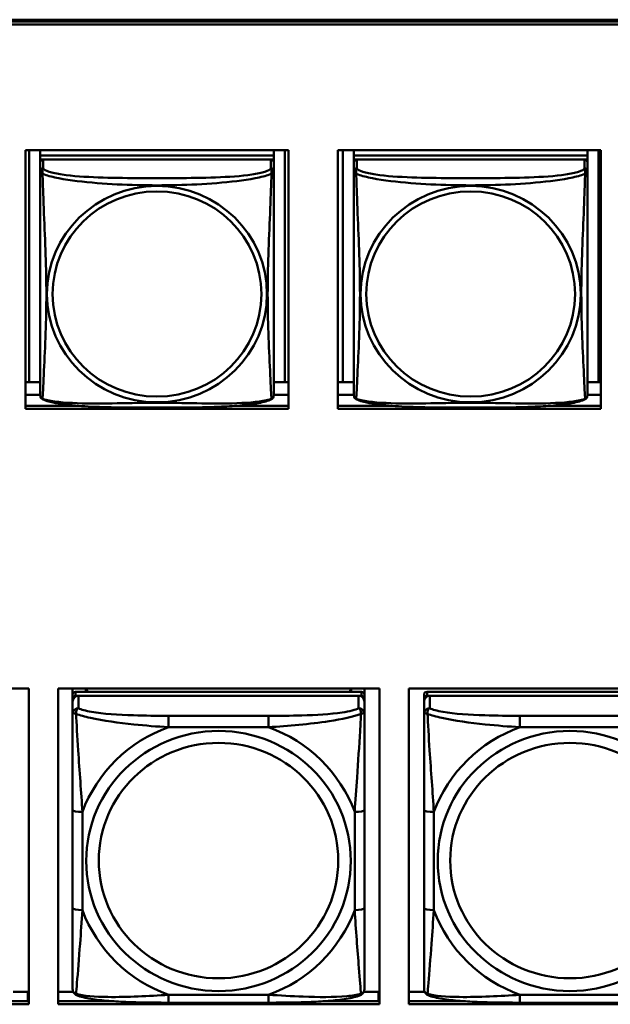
# Model space of a CAD drawing. Header units: inches. Extents: x 0.8 to 75.7, y -7.8 to 49.3.
# Tile 135 of 256: x 39.5 to 40.7, y 19.5 to 21.5. Entities that reach past the tile are written whole.
import ezdxf

# ---------------------------------------------------------------- set-up
doc = ezdxf.new("R2010")
doc.units = ezdxf.units.IN
doc.header["$MEASUREMENT"] = 0
doc.layers.add('Visible Edges(ROSSANSI)', color=7, linetype='Continuous', lineweight=50)
doc.layers.add('Visible Tangent Edges(ROSSANSI)', color=7, linetype='Continuous', lineweight=50)

msp = doc.modelspace()

# ---------------------------------------------------------------- linework, layer by layer
at = {"layer": 'Visible Edges(ROSSANSI)'}
for p, q in [((33.0242, 21.5222), (56.0803, 21.5222)), ((33.0242, 21.5184), (56.0803, 21.5184)), ((56.0803, 21.5184), (33.0242, 21.5184)), ((56.0803, 21.5123), (33.0242, 21.5123)), ((39.5455, 21.258), (40.078, 21.258)), ((39.5455, 20.7353), (39.5455, 21.258)), ((39.5529, 20.7889), (39.5529, 21.258)), ((39.5755, 21.258), (39.5755, 21.2476)), ((40.048, 21.2476), (39.5755, 21.2476)), ((39.5755, 21.2476), (39.5755, 21.2394)), ((39.5755, 21.2476), (40.048, 21.2476)), ((39.5755, 21.2476), (39.5755, 21.2476)), ((40.048, 21.258), (40.048, 21.2476)), ((40.048, 21.2476), (40.048, 21.2394)), ((40.048, 21.2476), (40.048, 21.2476)), ((40.0706, 21.258), (40.0706, 20.7889)), ((40.078, 21.258), (40.078, 20.7353)), ((40.1775, 21.258), (40.71, 21.258)), ((40.1775, 20.7353), (40.1775, 21.258)), ((40.178, 20.7893), (40.178, 21.258)), ((40.1878, 20.7889), (40.1878, 21.258)), ((40.2105, 21.258), (40.2105, 21.2476)), ((40.6829, 21.2476), (40.2105, 21.2476)), ((40.2105, 21.2476), (40.2105, 21.2394)), ((40.2105, 21.2476), (40.6829, 21.2476)), ((40.2105, 21.2476), (40.2105, 21.2476)), ((40.6829, 21.258), (40.6829, 21.2476)), ((40.6829, 21.2476), (40.6829, 21.2394)), ((40.6829, 21.2476), (40.6829, 21.2476)), ((40.7055, 21.258), (40.7055, 20.7889)), ((40.71, 21.258), (40.71, 20.7353)), ((39.5755, 21.2337), (39.5755, 21.2394)), ((39.5755, 21.2394), (39.5813, 21.2394)), ((39.5755, 21.2336), (39.5755, 21.2159)), ((40.0421, 21.2394), (39.5814, 21.2394)), ((40.0422, 21.2394), (40.048, 21.2394)), ((40.048, 21.2394), (40.048, 21.2336)), ((40.048, 21.2159), (40.048, 21.2336)), ((40.2105, 21.2337), (40.2105, 21.2394)), ((40.2105, 21.2394), (40.2163, 21.2394)), ((40.2105, 21.2336), (40.2105, 21.2159)), ((40.677, 21.2394), (40.2164, 21.2394)), ((40.6771, 21.2394), (40.6829, 21.2394)), ((40.6829, 21.2394), (40.6829, 21.2336)), ((40.6829, 21.2159), (40.6829, 21.2336)), ((39.5755, 21.216), (39.5755, 21.216)), ((39.5755, 21.2157), (39.5755, 21.2157)), ((40.2105, 21.216), (40.2105, 21.216)), ((40.2105, 21.2157), (40.2105, 21.2157)), ((39.5529, 20.7889), (39.5455, 20.7892)), ((39.5755, 20.7889), (39.5529, 20.7889)), ((40.0706, 20.7889), (40.048, 20.7889)), ((40.0706, 20.7889), (40.078, 20.7892)), ((40.1878, 20.7889), (40.178, 20.7893)), ((40.2105, 20.7889), (40.1878, 20.7889)), ((40.7055, 20.7889), (40.6829, 20.7889)), ((40.7055, 20.7889), (40.71, 20.789)), ((39.5755, 20.7632), (39.5455, 20.7632)), ((40.078, 20.7632), (40.048, 20.7632)), ((40.2105, 20.7632), (40.1775, 20.7632)), ((40.71, 20.7632), (40.6829, 20.7632)), ((39.5455, 20.7413), (39.6524, 20.7413)), ((40.078, 20.7353), (39.5455, 20.7353)), ((39.9711, 20.7413), (40.078, 20.7413)), ((40.1775, 20.7413), (40.2874, 20.7413)), ((40.71, 20.7353), (40.1775, 20.7353)), ((40.6061, 20.7413), (40.71, 20.7413)), ((38.9014, 20.1697), (39.552, 20.1697)), ((39.552, 20.1697), (39.552, 19.531)), ((39.6114, 19.531), (39.6114, 20.1697)), ((39.6114, 20.1697), (40.262, 20.1697)), ((39.641, 20.1572), (39.641, 20.1697)), ((39.641, 20.1572), (39.641, 20.149)), ((40.2257, 20.163), (39.6469, 20.163)), ((39.6469, 20.1548), (40.2257, 20.1548)), ((40.2198, 20.1548), (39.6528, 20.1548)), ((39.6676, 20.163), (39.6676, 20.1697)), ((39.6714, 20.163), (39.6681, 20.1697)), ((40.2046, 20.1697), (40.2012, 20.163)), ((40.205, 20.1697), (40.205, 20.163)), ((40.2316, 20.1697), (40.2316, 20.1572)), ((40.2316, 20.149), (40.2316, 20.1572)), ((40.262, 20.1697), (40.262, 19.531)), ((40.3214, 19.531), (40.3214, 20.1697)), ((40.3214, 20.1697), (40.972, 20.1697)), ((40.3524, 20.1572), (40.3524, 20.149)), ((40.937, 20.163), (40.3583, 20.163)), ((40.3583, 20.1548), (40.937, 20.1548)), ((40.9311, 20.1548), (40.3642, 20.1548)), ((39.641, 20.1432), (39.641, 20.149)), ((39.641, 20.1432), (39.641, 20.1183)), ((40.2316, 20.149), (40.2316, 20.1432)), ((40.2316, 20.1183), (40.2316, 20.1432)), ((40.3524, 20.1432), (40.3524, 20.149)), ((40.3524, 20.1432), (40.3524, 20.1183)), ((39.641, 19.9238), (39.641, 19.7252)), ((40.2316, 19.7252), (40.2316, 19.9238)), ((40.3524, 19.9238), (40.3524, 19.7252)), ((39.5207, 19.5559), (39.5501, 19.5559)), ((39.5501, 19.5559), (39.5501, 19.5371)), ((39.6114, 19.5559), (39.6423, 19.5559)), ((40.2303, 19.5559), (40.2601, 19.5559)), ((40.2601, 19.5559), (40.2601, 19.5371)), ((40.3214, 19.5559), (40.3537, 19.5559)), ((39.438, 19.5371), (39.552, 19.5371)), ((39.552, 19.548), (39.5501, 19.548)), ((39.6114, 19.5371), (39.725, 19.5371)), ((40.0375, 19.5343), (39.8352, 19.5343)), ((40.1477, 19.5371), (40.262, 19.5371)), ((40.262, 19.548), (40.2601, 19.548)), ((40.3214, 19.5371), (40.4363, 19.5371)), ((40.7488, 19.5343), (40.5465, 19.5343)), ((39.552, 19.531), (38.9014, 19.531)), ((40.262, 19.531), (39.6114, 19.531)), ((40.972, 19.531), (40.3214, 19.531))]:
    msp.add_line(p, q, dxfattribs=at)
for centre, major_axis, start_param, end_param in [((39.5814, 21.2336), (-0.00591, 0), 4.712389, 6.283185), ((40.0421, 21.2336), (0.00591, 0), 0, 1.570796), ((40.2164, 21.2336), (-0.00591, 0), 4.712389, 6.283185), ((40.677, 21.2336), (0.00591, 0), 0, 1.570796), ((39.6469, 20.1572), (-0.00591, 0), 4.712389, 6.283185), ((39.6528, 20.1432), (-0.0118, 0), 4.712389, 6.283185), ((39.6469, 20.149), (-0.00591, 0), 4.712389, 6.283185), ((40.2198, 20.1432), (0.0118, 0), 0, 1.570796), ((40.2257, 20.1572), (0.00591, 0), 0, 1.570796), ((40.2257, 20.149), (0.00591, 0), 0, 1.570796), ((40.3583, 20.1572), (-0.00591, 0), 4.712389, 6.283185), ((40.3642, 20.1432), (-0.0118, 0), 4.712389, 6.283185), ((40.3583, 20.149), (-0.00591, 0), 4.712389, 6.283185)]:
    msp.add_ellipse(centre, major_axis=major_axis, ratio=0.981793, start_param=start_param, end_param=end_param, dxfattribs=at)
for points, knots in [([(39.5755, 21.2159), (39.5755, 21.2127), (39.5755, 21.1995), (39.5755, 21.1727), (39.5755, 21.1553), (39.5755, 21.15)], [0.3257308, 0.3257308, 0.3257308, 0.3257308, 0.4265607, 0.5273906, 0.5696181, 0.5696181, 0.5696181, 0.5696181]), ([(40.048, 21.1224), (40.048, 21.1373), (40.048, 21.1646), (40.048, 21.1994), (40.048, 21.2127), (40.048, 21.2159)], [1.4210797, 1.4210797, 1.4210797, 1.4210797, 1.5356898, 1.6365197, 1.7373496, 1.7373496, 1.7373496, 1.7373496]), ([(40.2105, 21.2159), (40.2105, 21.2127), (40.2105, 21.1995), (40.2105, 21.1727), (40.2105, 21.1553), (40.2105, 21.15)], [0.3257308, 0.3257308, 0.3257308, 0.3257308, 0.4265607, 0.5273906, 0.5696181, 0.5696181, 0.5696181, 0.5696181]), ([(40.6829, 21.1224), (40.6829, 21.1373), (40.6829, 21.1646), (40.6829, 21.1994), (40.6829, 21.2127), (40.6829, 21.2159)], [1.4210797, 1.4210797, 1.4210797, 1.4210797, 1.5356898, 1.6365197, 1.7373496, 1.7373496, 1.7373496, 1.7373496]), ([(39.5755, 20.8009), (39.5755, 20.8123), (39.5755, 20.8254), (39.5755, 20.8557), (39.5755, 20.8733), (39.5755, 20.9233), (39.5755, 20.9562), (39.5755, 21.0151), (39.5755, 21.0413), (39.5755, 21.0953), (39.5755, 21.124), (39.5755, 21.15)], [0, 0, 0, 0, 0.1149805, 0.1149805, 0.2563588, 0.2563588, 0.510689, 0.510689, 0.7126146, 0.7126146, 0.9227352, 0.9227352, 0.9227352, 0.9227352]), ([(40.2105, 20.8009), (40.2105, 20.8123), (40.2105, 20.8254), (40.2105, 20.8557), (40.2105, 20.8733), (40.2105, 20.9233), (40.2105, 20.9562), (40.2105, 21.0151), (40.2105, 21.0413), (40.2105, 21.0953), (40.2105, 21.124), (40.2105, 21.15)], [0, 0, 0, 0, 0.1149805, 0.1149805, 0.2563588, 0.2563588, 0.510689, 0.510689, 0.7126146, 0.7126146, 0.9227352, 0.9227352, 0.9227352, 0.9227352]), ([(40.048, 21.1224), (40.048, 21.1026), (40.048, 21.0824), (40.048, 21.0351), (40.048, 21.0079), (40.048, 20.9519), (40.048, 20.9229), (40.048, 20.8653), (40.048, 20.8359), (40.048, 20.8113)], [0, 0, 0, 0, 0.1521476, 0.1521476, 0.3615771, 0.3615771, 0.5863616, 0.5863616, 0.8171616, 0.8171616, 0.8171616, 0.8171616]), ([(40.6829, 21.1224), (40.6829, 21.1026), (40.6829, 21.0824), (40.6829, 21.0351), (40.6829, 21.0079), (40.6829, 20.9519), (40.6829, 20.9229), (40.6829, 20.8653), (40.6829, 20.8359), (40.6829, 20.8113)], [0, 0, 0, 0, 0.1521476, 0.1521476, 0.3615771, 0.3615771, 0.5863616, 0.5863616, 0.8171616, 0.8171616, 0.8171616, 0.8171616]), ([(40.048, 20.763), (40.048, 20.7646), (40.048, 20.7671), (40.048, 20.7854), (40.048, 20.8031), (40.048, 20.8113)], [0.3525676, 0.3525676, 0.3525676, 0.3525676, 0.4265607, 0.5273906, 0.6043474, 0.6043474, 0.6043474, 0.6043474]), ([(40.6829, 20.763), (40.6829, 20.7646), (40.6829, 20.7671), (40.6829, 20.7854), (40.6829, 20.8031), (40.6829, 20.8113)], [0.3525676, 0.3525676, 0.3525676, 0.3525676, 0.4265607, 0.5273906, 0.6043474, 0.6043474, 0.6043474, 0.6043474]), ([(39.5755, 20.8009), (39.5755, 20.7966), (39.5755, 20.783), (39.5755, 20.7671), (39.5755, 20.7646), (39.5755, 20.763)], [1.4921516, 1.4921516, 1.4921516, 1.4921516, 1.5356898, 1.6365197, 1.7105064, 1.7105064, 1.7105064, 1.7105064]), ([(40.2105, 20.8009), (40.2105, 20.7966), (40.2105, 20.783), (40.2105, 20.7671), (40.2105, 20.7646), (40.2105, 20.763)], [1.4921516, 1.4921516, 1.4921516, 1.4921516, 1.5356898, 1.6365197, 1.7105064, 1.7105064, 1.7105064, 1.7105064]), ([(39.5757, 20.7609), (39.5756, 20.7613), (39.5756, 20.7616), (39.5755, 20.7623), (39.5755, 20.7626), (39.5755, 20.7629), (39.5755, 20.7629), (39.5755, 20.7629), (39.5755, 20.7629), (39.5755, 20.7629), (39.5755, 20.763), (39.5755, 20.763), (39.5755, 20.763), (39.5755, 20.763), (39.5755, 20.763), (39.5755, 20.763)], [0, 0, 0, 0, 0.002814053, 0.002814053, 0.004923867, 0.004923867, 0.005121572, 0.005121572, 0.005195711, 0.005195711, 0.00523086, 0.00523086, 0.005248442, 0.005248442, 0.00525914, 0.00525914, 0.00525914, 0.00525914]), ([(39.5797, 20.7549), (39.5788, 20.7554), (39.5779, 20.7561), (39.5767, 20.7577), (39.5763, 20.7586), (39.576, 20.7594), (39.576, 20.7595), (39.576, 20.7596)], [0, 0, 0, 0, 0.01399503, 0.01399503, 0.02853092, 0.02853092, 0.03046536, 0.03046536, 0.03046536, 0.03046536]), ([(40.0437, 20.7548), (40.0367, 20.7512), (40.0278, 20.7489), (40.0073, 20.7451), (39.996, 20.7436), (39.9709, 20.7412), (39.9567, 20.7403), (39.9222, 20.7387), (39.9014, 20.7382), (39.8427, 20.7376), (39.8045, 20.7376), (39.7348, 20.738), (39.7027, 20.7384), (39.6548, 20.741), (39.6375, 20.7424), (39.615, 20.7454), (39.6079, 20.7465), (39.5929, 20.7497), (39.5857, 20.7517), (39.5798, 20.7548)], [0, 0, 0, 0, 0.111794, 0.111794, 0.213129, 0.213129, 0.32561, 0.32561, 0.483625, 0.483625, 0.773884, 0.773884, 1.015019, 1.015019, 1.153524, 1.153524, 1.222431, 1.222431, 1.317384, 1.317384, 1.317384, 1.317384]), ([(40.0476, 20.7598), (40.0475, 20.7593), (40.0473, 20.7588), (40.0467, 20.7576), (40.0463, 20.757), (40.0452, 20.7558), (40.0445, 20.7553), (40.0438, 20.7549)], [0.00960018, 0.00960018, 0.00960018, 0.00960018, 0.02025308, 0.02025308, 0.03091864, 0.03091864, 0.04195142, 0.04195142, 0.04195142, 0.04195142]), ([(40.048, 20.7637), (40.048, 20.7634), (40.048, 20.7633), (40.048, 20.7631), (40.048, 20.763), (40.048, 20.763), (40.048, 20.763), (40.048, 20.763), (40.048, 20.763), (40.048, 20.763), (40.048, 20.763), (40.048, 20.763), (40.048, 20.763), (40.048, 20.763), (40.0479, 20.7616), (40.0478, 20.7609)], [0, 0, 0, 0, 0.01376947, 0.01376947, 0.02049948, 0.02049948, 0.02378019, 0.02378019, 0.0253787, 0.0253787, 0.02597814, 0.02597814, 0.02600242, 0.02600242, 0.03134028, 0.03134028, 0.03134028, 0.03134028]), ([(40.048, 20.763), (40.048, 20.763), (40.048, 20.763), (40.048, 20.763), (40.048, 20.763), (40.048, 20.763), (40.048, 20.763), (40.048, 20.763), (40.048, 20.763), (40.048, 20.763), (40.048, 20.763), (40.048, 20.763), (40.048, 20.763), (40.048, 20.763), (40.048, 20.7629), (40.048, 20.7629), (40.048, 20.7629), (40.048, 20.7627), (40.048, 20.7625), (40.0479, 20.7619), (40.0479, 20.7614), (40.0478, 20.7609)], [0, 0, 0, 0, 0.000069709, 0.000069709, 0.000139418, 0.000139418, 0.000278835, 0.000278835, 0.000348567, 0.000348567, 0.000384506, 0.000384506, 0.000401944, 0.000401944, 0.000436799, 0.000436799, 0.000566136, 0.000566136, 0.001945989, 0.001945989, 0.005629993, 0.005629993, 0.005629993, 0.005629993]), ([(40.2106, 20.7609), (40.2106, 20.7613), (40.2105, 20.7616), (40.2105, 20.7623), (40.2105, 20.7626), (40.2105, 20.7629), (40.2105, 20.7629), (40.2105, 20.7629), (40.2105, 20.7629), (40.2105, 20.7629), (40.2105, 20.763), (40.2105, 20.763), (40.2105, 20.763), (40.2105, 20.763), (40.2105, 20.763), (40.2105, 20.763)], [0, 0, 0, 0, 0.002814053, 0.002814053, 0.004923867, 0.004923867, 0.005121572, 0.005121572, 0.005195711, 0.005195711, 0.00523086, 0.00523086, 0.005248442, 0.005248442, 0.00525914, 0.00525914, 0.00525914, 0.00525914]), ([(40.2147, 20.7549), (40.2137, 20.7554), (40.2129, 20.7561), (40.2116, 20.7577), (40.2113, 20.7586), (40.211, 20.7594), (40.211, 20.7595), (40.2109, 20.7596)], [0, 0, 0, 0, 0.01399503, 0.01399503, 0.02853092, 0.02853092, 0.03046536, 0.03046536, 0.03046536, 0.03046536]), ([(40.6786, 20.7548), (40.6716, 20.7512), (40.6628, 20.7489), (40.6423, 20.7451), (40.631, 20.7436), (40.6059, 20.7412), (40.5917, 20.7403), (40.5571, 20.7387), (40.5364, 20.7382), (40.4776, 20.7376), (40.4395, 20.7376), (40.3698, 20.738), (40.3377, 20.7384), (40.2897, 20.741), (40.2725, 20.7424), (40.2499, 20.7454), (40.2429, 20.7465), (40.2279, 20.7497), (40.2207, 20.7517), (40.2147, 20.7548)], [0, 0, 0, 0, 0.111794, 0.111794, 0.213129, 0.213129, 0.32561, 0.32561, 0.483625, 0.483625, 0.773884, 0.773884, 1.015019, 1.015019, 1.153524, 1.153524, 1.222431, 1.222431, 1.317384, 1.317384, 1.317384, 1.317384]), ([(40.6825, 20.7598), (40.6824, 20.7593), (40.6822, 20.7588), (40.6816, 20.7576), (40.6812, 20.757), (40.6802, 20.7558), (40.6794, 20.7553), (40.6787, 20.7549)], [0.00960018, 0.00960018, 0.00960018, 0.00960018, 0.02025308, 0.02025308, 0.03091864, 0.03091864, 0.04195142, 0.04195142, 0.04195142, 0.04195142]), ([(40.6829, 20.7637), (40.6829, 20.7634), (40.6829, 20.7633), (40.6829, 20.7631), (40.6829, 20.763), (40.6829, 20.763), (40.6829, 20.763), (40.6829, 20.763), (40.6829, 20.763), (40.6829, 20.763), (40.6829, 20.763), (40.6829, 20.763), (40.6829, 20.763), (40.6829, 20.763), (40.6829, 20.7616), (40.6828, 20.7609)], [0, 0, 0, 0, 0.01376947, 0.01376947, 0.02049948, 0.02049948, 0.02378019, 0.02378019, 0.0253787, 0.0253787, 0.02597814, 0.02597814, 0.02600242, 0.02600242, 0.03134028, 0.03134028, 0.03134028, 0.03134028]), ([(40.6829, 20.763), (40.6829, 20.763), (40.6829, 20.763), (40.6829, 20.763), (40.6829, 20.763), (40.6829, 20.763), (40.6829, 20.763), (40.6829, 20.763), (40.6829, 20.763), (40.6829, 20.763), (40.6829, 20.763), (40.6829, 20.763), (40.6829, 20.763), (40.6829, 20.763), (40.6829, 20.7629), (40.6829, 20.7629), (40.6829, 20.7629), (40.6829, 20.7627), (40.6829, 20.7625), (40.6829, 20.7619), (40.6828, 20.7614), (40.6828, 20.7609)], [0, 0, 0, 0, 0.000069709, 0.000069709, 0.000139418, 0.000139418, 0.000278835, 0.000278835, 0.000348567, 0.000348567, 0.000384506, 0.000384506, 0.000401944, 0.000401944, 0.000436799, 0.000436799, 0.000566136, 0.000566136, 0.001945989, 0.001945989, 0.005629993, 0.005629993, 0.005629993, 0.005629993]), ([(39.641, 20.1183), (39.641, 20.1092), (39.641, 20.0939), (39.641, 20.0768), (39.641, 20.0504), (39.641, 20.0201), (39.641, 19.9907), (39.641, 19.9682), (39.641, 19.9458), (39.641, 19.9238)], [-0.7968224, -0.7968224, -0.7968224, -0.7968224, -0.6514613, -0.6514613, -0.6514613, -0.427691, -0.427691, -0.427691, -0.2569517, -0.2569517, -0.2569517, -0.2569517]), ([(40.2316, 19.9238), (40.2316, 19.9471), (40.2316, 19.9708), (40.2316, 19.9945), (40.2316, 20.0256), (40.2316, 20.0579), (40.2316, 20.0847), (40.2316, 20.0986), (40.2316, 20.1106), (40.2316, 20.1183)], [0.2569537, 0.2569537, 0.2569537, 0.2569537, 0.4371919, 0.4371919, 0.4371919, 0.6739428, 0.6739428, 0.6739428, 0.7963818, 0.7963818, 0.7963818, 0.7963818]), ([(40.3524, 20.1183), (40.3524, 20.1092), (40.3524, 20.0939), (40.3524, 20.0768), (40.3524, 20.0504), (40.3524, 20.0201), (40.3524, 19.9907), (40.3524, 19.9682), (40.3524, 19.9458), (40.3524, 19.9238)], [-0.7968224, -0.7968224, -0.7968224, -0.7968224, -0.6514613, -0.6514613, -0.6514613, -0.427691, -0.427691, -0.427691, -0.2569517, -0.2569517, -0.2569517, -0.2569517]), ([(39.641, 19.7252), (39.641, 19.702), (39.641, 19.6786), (39.641, 19.6564), (39.641, 19.6273), (39.641, 19.599), (39.641, 19.5801), (39.641, 19.5704), (39.641, 19.5635), (39.641, 19.5617)], [0.2569537, 0.2569537, 0.2569537, 0.2569537, 0.4371919, 0.4371919, 0.4371919, 0.6739428, 0.6739428, 0.6739428, 0.7963818, 0.7963818, 0.7963818, 0.7963818]), ([(40.2316, 19.5617), (40.2316, 19.5639), (40.2316, 19.5731), (40.2316, 19.5858), (40.2316, 19.6054), (40.2316, 19.6323), (40.2316, 19.66), (40.2316, 19.6811), (40.2316, 19.7032), (40.2316, 19.7252)], [-0.7968224, -0.7968224, -0.7968224, -0.7968224, -0.6514613, -0.6514613, -0.6514613, -0.427691, -0.427691, -0.427691, -0.2569517, -0.2569517, -0.2569517, -0.2569517]), ([(40.3524, 19.7252), (40.3524, 19.702), (40.3524, 19.6786), (40.3524, 19.6564), (40.3524, 19.6273), (40.3524, 19.599), (40.3524, 19.5801), (40.3524, 19.5704), (40.3524, 19.5635), (40.3524, 19.5617)], [0.2569537, 0.2569537, 0.2569537, 0.2569537, 0.4371919, 0.4371919, 0.4371919, 0.6739428, 0.6739428, 0.6739428, 0.7963818, 0.7963818, 0.7963818, 0.7963818]), ([(39.6491, 19.5494), (39.648, 19.5498), (39.6469, 19.5505), (39.645, 19.552), (39.6441, 19.553), (39.6427, 19.5549), (39.6422, 19.5559), (39.6415, 19.5578), (39.6413, 19.5587), (39.6411, 19.5603), (39.641, 19.561), (39.641, 19.5617)], [0.02510739, 0.02510739, 0.02510739, 0.02510739, 0.03073999, 0.03073999, 0.03637259, 0.03637259, 0.0420052, 0.0420052, 0.0476378, 0.0476378, 0.0532704, 0.0532704, 0.0532704, 0.0532704]), ([(40.2235, 19.5494), (40.2246, 19.5498), (40.2257, 19.5505), (40.2277, 19.552), (40.2285, 19.553), (40.2299, 19.5549), (40.2304, 19.5559), (40.2311, 19.5578), (40.2313, 19.5587), (40.2315, 19.5603), (40.2316, 19.561), (40.2316, 19.5617)], [0.02510739, 0.02510739, 0.02510739, 0.02510739, 0.03073999, 0.03073999, 0.03637259, 0.03637259, 0.0420052, 0.0420052, 0.0476378, 0.0476378, 0.0532704, 0.0532704, 0.0532704, 0.0532704]), ([(40.3604, 19.5494), (40.3594, 19.5498), (40.3583, 19.5505), (40.3563, 19.552), (40.3555, 19.553), (40.3541, 19.5549), (40.3536, 19.5559), (40.3529, 19.5578), (40.3527, 19.5587), (40.3524, 19.5603), (40.3524, 19.561), (40.3524, 19.5617)], [0.02510739, 0.02510739, 0.02510739, 0.02510739, 0.03073999, 0.03073999, 0.03637259, 0.03637259, 0.0420052, 0.0420052, 0.0476378, 0.0476378, 0.0532704, 0.0532704, 0.0532704, 0.0532704]), ([(39.8352, 19.5343), (39.8216, 19.5343), (39.808, 19.5343), (39.7807, 19.5347), (39.7671, 19.535), (39.7402, 19.5361), (39.7269, 19.5368), (39.7012, 19.5389), (39.6891, 19.5403), (39.667, 19.5439), (39.6575, 19.5459), (39.6491, 19.5494)], [0.2569517, 0.2569517, 0.2569517, 0.2569517, 0.3597049, 0.3597049, 0.4624581, 0.4624581, 0.5652112, 0.5652112, 0.6679644, 0.6679644, 0.7707176, 0.7707176, 0.7707176, 0.7707176]), ([(40.2235, 19.5494), (40.2151, 19.5459), (40.2056, 19.5439), (40.1836, 19.5403), (40.1714, 19.5389), (40.1457, 19.5368), (40.1324, 19.5361), (40.1056, 19.535), (40.0919, 19.5347), (40.0647, 19.5343), (40.051, 19.5343), (40.0375, 19.5343)], [-0.7703505, -0.7703505, -0.7703505, -0.7703505, -0.6676711, -0.6676711, -0.5649918, -0.5649918, -0.4623124, -0.4623124, -0.3596331, -0.3596331, -0.2569537, -0.2569537, -0.2569537, -0.2569537]), ([(40.5465, 19.5343), (40.533, 19.5343), (40.5193, 19.5343), (40.4921, 19.5347), (40.4784, 19.535), (40.4516, 19.5361), (40.4383, 19.5368), (40.4126, 19.5389), (40.4004, 19.5403), (40.3783, 19.5439), (40.3689, 19.5459), (40.3604, 19.5494)], [0.2569517, 0.2569517, 0.2569517, 0.2569517, 0.3597049, 0.3597049, 0.4624581, 0.4624581, 0.5652112, 0.5652112, 0.6679644, 0.6679644, 0.7707176, 0.7707176, 0.7707176, 0.7707176])]:
    msp.add_open_spline(points, degree=3, knots=knots, dxfattribs=at)
for points in [[(39.5755, 20.763), (39.5755, 20.7632), (39.5755, 20.7632), (39.5755, 20.7637)], [(39.5797, 20.7549), (39.5797, 20.7549), (39.5797, 20.7549), (39.5797, 20.7549)], [(40.0438, 20.7549), (40.0438, 20.7549), (40.0438, 20.7549), (40.0438, 20.7549)], [(40.0478, 20.7611), (40.0478, 20.761), (40.0478, 20.7609), (40.0478, 20.7608)], [(40.2105, 20.763), (40.2105, 20.7632), (40.2105, 20.7632), (40.2105, 20.7637)], [(40.2147, 20.7549), (40.2147, 20.7549), (40.2147, 20.7549), (40.2147, 20.7549)], [(40.6787, 20.7549), (40.6787, 20.7549), (40.6787, 20.7549), (40.6787, 20.7549)], [(40.6828, 20.7611), (40.6828, 20.761), (40.6827, 20.7609), (40.6827, 20.7608)]]:
    msp.add_open_spline(points, degree=3, dxfattribs=at)
at = {"layer": 'Visible Tangent Edges(ROSSANSI)'}
for p, q in [((39.5814, 21.2217), (39.5814, 21.2394)), ((40.0421, 21.2394), (40.0421, 21.2217)), ((40.2164, 21.2217), (40.2164, 21.2394)), ((40.677, 21.2394), (40.677, 21.2217)), ((39.6469, 20.1548), (39.6469, 20.163)), ((39.6528, 20.1299), (39.6528, 20.1548)), ((40.2198, 20.1548), (40.2198, 20.1299)), ((40.2257, 20.163), (40.2257, 20.1548)), ((40.3583, 20.1548), (40.3583, 20.163)), ((40.3642, 20.1299), (40.3642, 20.1548)), ((39.8352, 20.1144), (39.8352, 20.0914)), ((40.0375, 20.1144), (39.8352, 20.1144)), ((40.0375, 20.1144), (40.0375, 20.0914)), ((40.5465, 20.1144), (40.5465, 20.0914)), ((40.7488, 20.1144), (40.5465, 20.1144)), ((39.8352, 20.0914), (40.0375, 20.0914)), ((40.5465, 20.0914), (40.7488, 20.0914)), ((39.6607, 19.7215), (39.6607, 19.9201)), ((40.2119, 19.9201), (40.2119, 19.7215)), ((40.3721, 19.7215), (40.3721, 19.9201)), ((40.0375, 19.5502), (39.8352, 19.5502)), ((39.8352, 19.5343), (39.8352, 19.5502)), ((40.0375, 19.5343), (40.0375, 19.5502)), ((40.7488, 19.5502), (40.5465, 19.5502)), ((40.5465, 19.5343), (40.5465, 19.5502))]:
    msp.add_line(p, q, dxfattribs=at)
for centre, major_axis, ratio, start_param, end_param in [((39.5814, 21.2159), (-0.00591, 0), 0.981793, 4.712389, 6.283185), ((40.0421, 21.2159), (0.00591, 0), 0.981793, 0, 1.570796), ((40.2164, 21.2159), (-0.00591, 0), 0.981793, 4.712389, 6.283185), ((40.677, 21.2159), (0.00591, 0), 0.981793, 0, 1.570796), ((39.6528, 20.1183), (-0.0118, 0), 0.981793, 4.712389, 6.283185), ((40.2198, 20.1183), (0.0118, 0), 0.981793, 0, 1.570796), ((40.3642, 20.1183), (-0.0118, 0), 0.981793, 4.712389, 6.283185), ((39.9363, 19.8208), (-0.2936, 0), 0.981793, 5.064156, 5.931419), ((39.9363, 19.8208), (0.2936, 0), 0.981793, 0.351767, 1.21903), ((40.6477, 19.8208), (-0.2936, 0), 0.981793, 5.064156, 5.931419), ((39.6607, 19.9238), (-0.0197, 0), 0.189952, 0, 1.570796), ((40.2119, 19.9238), (0.0197, 0), 0.189952, 4.712389, 6.283185), ((40.3721, 19.9238), (-0.0197, 0), 0.189952, 0, 1.570796), ((39.6607, 19.7252), (-0.0197, 0), 0.189952, 0, 1.570796), ((39.9363, 19.8208), (-0.2936, 0), 0.981793, 0.351767, 1.21903), ((39.9363, 19.8208), (0.2936, 0), 0.981793, 5.064156, 5.931419), ((40.2119, 19.7252), (0.0197, 0), 0.189952, 4.712389, 6.283185), ((40.3721, 19.7252), (-0.0197, 0), 0.189952, 0, 1.570796), ((40.6477, 19.8208), (-0.2936, 0), 0.981793, 0.351767, 1.21903)]:
    msp.add_ellipse(centre, major_axis=major_axis, ratio=ratio, start_param=start_param, end_param=end_param, dxfattribs=at)
for centre, major_axis in [((39.8117, 20.9672), (-0.2227, 0)), ((39.8117, 20.9674), (-0.2113, 0)), ((40.4467, 20.9672), (-0.2227, 0)), ((40.4467, 20.9674), (-0.2113, 0)), ((39.9363, 19.8208), (-0.2678, 0)), ((40.6477, 19.8208), (-0.2678, 0)), ((39.9363, 19.8216), (-0.2424, 0)), ((40.6477, 19.8216), (-0.2424, 0))]:
    msp.add_ellipse(centre, major_axis=major_axis, ratio=0.981793, dxfattribs=at)
for points, knots in [([(39.5755, 21.2159), (39.5755, 21.2143), (39.5757, 21.214), (39.58, 21.2107), (39.5801, 21.2106), (39.5801, 21.2106)], [-0.0844808, -0.0844808, -0.0844808, -0.0844808, 0, 0, 0.00025915, 0.00025915, 0.00025915, 0.00025915]), ([(39.5801, 21.2106), (39.5801, 21.2107), (39.5801, 21.2107), (39.5789, 21.2172), (39.581, 21.2196), (39.5814, 21.2217)], [-0.00025532, -0.00025532, -0.00025532, -0.00025532, 0, 0, 0.0844808, 0.0844808, 0.0844808, 0.0844808]), ([(39.5801, 20.7557), (39.5801, 20.7564), (39.5802, 20.7573), (39.5802, 20.7583), (39.5805, 20.763), (39.5809, 20.7708), (39.5814, 20.7803), (39.5823, 20.7991), (39.5835, 20.8242), (39.5847, 20.8499), (39.5858, 20.8756), (39.5868, 20.9019), (39.5874, 20.928), (39.5879, 20.9541), (39.5879, 20.9802), (39.5874, 21.0066), (39.5868, 21.0331), (39.5858, 21.0599), (39.5847, 21.0878), (39.5835, 21.1157), (39.5823, 21.1447), (39.5814, 21.1704), (39.5809, 21.1833), (39.5805, 21.1953), (39.5802, 21.205), (39.5802, 21.207), (39.5801, 21.2089), (39.5801, 21.2106)], [-1.657268, -1.657268, -1.657268, -1.657268, -1.63652, -1.63652, -1.63652, -1.53569, -1.53569, -1.53569, -1.33403, -1.33403, -1.33403, -1.13237, -1.13237, -1.13237, -0.93071, -0.93071, -0.93071, -0.72905, -0.72905, -0.72905, -0.527391, -0.527391, -0.527391, -0.426561, -0.426561, -0.426561, -0.405807, -0.405807, -0.405807, -0.405807]), ([(39.5801, 21.2106), (39.5814, 21.2101), (39.5896, 21.2067), (39.6221, 21.1987), (39.6905, 21.191), (39.772, 21.187), (39.8515, 21.187), (39.9326, 21.1909), (40.0015, 21.1987), (40.034, 21.2067), (40.0421, 21.2101), (40.0434, 21.2106)], [-1.657326, -1.657326, -1.657326, -1.657326, -1.63652, -1.53569, -1.33403, -1.13237, -0.93071, -0.72905, -0.527391, -0.426561, -0.405812, -0.405812, -0.405812, -0.405812]), ([(40.0421, 21.2217), (40.0413, 21.2192), (40.0329, 21.2142), (39.9954, 21.2067), (39.9307, 21.2025), (39.8514, 21.2017), (39.772, 21.2017), (39.6925, 21.2025), (39.6282, 21.2067), (39.5906, 21.2142), (39.5822, 21.2192), (39.5814, 21.2217)], [0.325731, 0.325731, 0.325731, 0.325731, 0.426561, 0.527391, 0.72905, 0.93071, 1.13237, 1.33403, 1.53569, 1.63652, 1.73735, 1.73735, 1.73735, 1.73735]), ([(40.0434, 21.2106), (40.0434, 21.2088), (40.0431, 21.1977), (40.0418, 21.159), (40.0388, 21.0872), (40.0356, 21.0062), (40.0356, 20.9282), (40.0388, 20.8494), (40.0418, 20.7865), (40.0431, 20.7614), (40.0434, 20.7564), (40.0434, 20.7557)], [-1.657326, -1.657326, -1.657326, -1.657326, -1.63652, -1.53569, -1.33403, -1.13237, -0.93071, -0.72905, -0.527391, -0.426561, -0.405812, -0.405812, -0.405812, -0.405812]), ([(40.0421, 21.2217), (40.0425, 21.2196), (40.0446, 21.2172), (40.0434, 21.2107), (40.0434, 21.2107), (40.0434, 21.2106)], [-0.0844808, -0.0844808, -0.0844808, -0.0844808, 0, 0, 0.00025611, 0.00025611, 0.00025611, 0.00025611]), ([(40.0434, 21.2106), (40.0434, 21.2106), (40.0435, 21.2107), (40.0478, 21.214), (40.048, 21.2143), (40.048, 21.2159)], [-0.00025352, -0.00025352, -0.00025352, -0.00025352, 0, 0, 0.0844808, 0.0844808, 0.0844808, 0.0844808]), ([(40.2105, 21.2159), (40.2105, 21.2143), (40.2106, 21.214), (40.215, 21.2107), (40.215, 21.2106), (40.215, 21.2106)], [-0.0844808, -0.0844808, -0.0844808, -0.0844808, 0, 0, 0.00025915, 0.00025915, 0.00025915, 0.00025915]), ([(40.215, 21.2106), (40.215, 21.2107), (40.215, 21.2107), (40.2138, 21.2172), (40.2159, 21.2196), (40.2164, 21.2217)], [-0.00025532, -0.00025532, -0.00025532, -0.00025532, 0, 0, 0.0844808, 0.0844808, 0.0844808, 0.0844808]), ([(40.215, 20.7557), (40.2151, 20.7564), (40.2151, 20.7573), (40.2152, 20.7583), (40.2155, 20.763), (40.2158, 20.7708), (40.2163, 20.7803), (40.2173, 20.7991), (40.2184, 20.8242), (40.2196, 20.8499), (40.2207, 20.8756), (40.2218, 20.9019), (40.2223, 20.928), (40.2228, 20.9541), (40.2228, 20.9802), (40.2223, 21.0066), (40.2218, 21.0331), (40.2207, 21.0599), (40.2196, 21.0878), (40.2185, 21.1157), (40.2173, 21.1447), (40.2163, 21.1704), (40.2158, 21.1833), (40.2155, 21.1953), (40.2152, 21.205), (40.2151, 21.207), (40.2151, 21.2089), (40.215, 21.2106)], [-1.657268, -1.657268, -1.657268, -1.657268, -1.63652, -1.63652, -1.63652, -1.53569, -1.53569, -1.53569, -1.33403, -1.33403, -1.33403, -1.13237, -1.13237, -1.13237, -0.93071, -0.93071, -0.93071, -0.72905, -0.72905, -0.72905, -0.527391, -0.527391, -0.527391, -0.426561, -0.426561, -0.426561, -0.405807, -0.405807, -0.405807, -0.405807]), ([(40.215, 21.2106), (40.2163, 21.2101), (40.2245, 21.2067), (40.257, 21.1987), (40.3254, 21.191), (40.4069, 21.187), (40.4864, 21.187), (40.5676, 21.1909), (40.6364, 21.1987), (40.6689, 21.2067), (40.6771, 21.2101), (40.6784, 21.2106)], [-1.657326, -1.657326, -1.657326, -1.657326, -1.63652, -1.53569, -1.33403, -1.13237, -0.93071, -0.72905, -0.527391, -0.426561, -0.405812, -0.405812, -0.405812, -0.405812]), ([(40.677, 21.2217), (40.6763, 21.2192), (40.6679, 21.2142), (40.6303, 21.2067), (40.5656, 21.2025), (40.4864, 21.2017), (40.407, 21.2017), (40.3274, 21.2025), (40.2631, 21.2067), (40.2256, 21.2142), (40.2171, 21.2192), (40.2164, 21.2217)], [0.325731, 0.325731, 0.325731, 0.325731, 0.426561, 0.527391, 0.72905, 0.93071, 1.13237, 1.33403, 1.53569, 1.63652, 1.73735, 1.73735, 1.73735, 1.73735]), ([(40.6784, 21.2106), (40.6783, 21.2088), (40.678, 21.1977), (40.6767, 21.159), (40.6737, 21.0872), (40.6705, 21.0062), (40.6706, 20.9282), (40.6737, 20.8494), (40.6767, 20.7865), (40.678, 20.7614), (40.6783, 20.7564), (40.6784, 20.7557)], [-1.657326, -1.657326, -1.657326, -1.657326, -1.63652, -1.53569, -1.33403, -1.13237, -0.93071, -0.72905, -0.527391, -0.426561, -0.405812, -0.405812, -0.405812, -0.405812]), ([(40.677, 21.2217), (40.6775, 21.2196), (40.6795, 21.2172), (40.6784, 21.2107), (40.6784, 21.2107), (40.6784, 21.2106)], [-0.0844808, -0.0844808, -0.0844808, -0.0844808, 0, 0, 0.00025611, 0.00025611, 0.00025611, 0.00025611]), ([(40.6784, 21.2106), (40.6784, 21.2106), (40.6784, 21.2107), (40.6828, 21.214), (40.6829, 21.2143), (40.6829, 21.2159)], [-0.00025352, -0.00025352, -0.00025352, -0.00025352, 0, 0, 0.0844808, 0.0844808, 0.0844808, 0.0844808]), ([(39.5801, 20.7557), (39.5801, 20.7557), (39.58, 20.7557), (39.5771, 20.7565), (39.5761, 20.7587), (39.5757, 20.7608)], [-0.00026023, -0.00026023, -0.00026023, -0.00026023, 0, 0, 0.05743864, 0.05743864, 0.05743864, 0.05743864]), ([(39.5797, 20.7549), (39.5797, 20.7549), (39.5797, 20.7551), (39.5801, 20.7557), (39.5801, 20.7557), (39.5801, 20.7557)], [-0.02254962, -0.02254962, -0.02254962, -0.02254962, 0, 0, 0.00025967, 0.00025967, 0.00025967, 0.00025967]), ([(40.0434, 20.7557), (40.0421, 20.7552), (40.0339, 20.7525), (40.0014, 20.747), (39.9331, 20.7452), (39.8515, 20.7474), (39.772, 20.7474), (39.6909, 20.7452), (39.622, 20.747), (39.5895, 20.7525), (39.5813, 20.7552), (39.5801, 20.7557)], [-1.657325, -1.657325, -1.657325, -1.657325, -1.63652, -1.53569, -1.33403, -1.13237, -0.93071, -0.72905, -0.527391, -0.426561, -0.405811, -0.405811, -0.405811, -0.405811]), ([(40.0478, 20.7608), (40.0474, 20.7587), (40.0464, 20.7565), (40.0435, 20.7557), (40.0434, 20.7557), (40.0434, 20.7557)], [-0.05744631, -0.05744631, -0.05744631, -0.05744631, 0, 0, 0.00025622, 0.00025622, 0.00025622, 0.00025622]), ([(40.0434, 20.7557), (40.0434, 20.7557), (40.0434, 20.7557), (40.0438, 20.7551), (40.0438, 20.7549), (40.0438, 20.7549)], [-0.00025371, -0.00025371, -0.00025371, -0.00025371, 0, 0, 0.02254963, 0.02254963, 0.02254963, 0.02254963]), ([(40.215, 20.7557), (40.215, 20.7557), (40.215, 20.7557), (40.212, 20.7565), (40.211, 20.7587), (40.2106, 20.7608)], [-0.00026023, -0.00026023, -0.00026023, -0.00026023, 0, 0, 0.05743864, 0.05743864, 0.05743864, 0.05743864]), ([(40.2147, 20.7549), (40.2146, 20.7549), (40.2147, 20.7551), (40.215, 20.7557), (40.215, 20.7557), (40.215, 20.7557)], [-0.02254962, -0.02254962, -0.02254962, -0.02254962, 0, 0, 0.00025967, 0.00025967, 0.00025967, 0.00025967]), ([(40.6783, 20.7557), (40.6771, 20.7552), (40.6689, 20.7525), (40.6363, 20.747), (40.568, 20.7452), (40.4864, 20.7474), (40.407, 20.7474), (40.3258, 20.7452), (40.2569, 20.747), (40.2245, 20.7525), (40.2163, 20.7552), (40.215, 20.7557)], [-1.657325, -1.657325, -1.657325, -1.657325, -1.63652, -1.53569, -1.33403, -1.13237, -0.93071, -0.72905, -0.527391, -0.426561, -0.405811, -0.405811, -0.405811, -0.405811]), ([(40.6827, 20.7608), (40.6824, 20.7587), (40.6814, 20.7565), (40.6784, 20.7557), (40.6784, 20.7557), (40.6784, 20.7557)], [-0.05744631, -0.05744631, -0.05744631, -0.05744631, 0, 0, 0.00025622, 0.00025622, 0.00025622, 0.00025622]), ([(40.6784, 20.7557), (40.6784, 20.7557), (40.6784, 20.7557), (40.6787, 20.7551), (40.6788, 20.7549), (40.6787, 20.7549)], [-0.00025371, -0.00025371, -0.00025371, -0.00025371, 0, 0, 0.02254963, 0.02254963, 0.02254963, 0.02254963]), ([(39.641, 20.1183), (39.641, 20.1186), (39.6411, 20.1188), (39.6414, 20.1191), (39.6415, 20.1193), (39.6419, 20.1194), (39.6421, 20.1195), (39.6424, 20.1195), (39.6425, 20.1195), (39.6429, 20.1195), (39.6433, 20.1195), (39.6442, 20.1194), (39.6448, 20.1193), (39.6463, 20.1189), (39.647, 20.1187), (39.6479, 20.1184)], [-0.0532704, -0.0532704, -0.0532704, -0.0532704, -0.04377373, -0.04377373, -0.03521335, -0.03521335, -0.02986312, -0.02986312, -0.02651922, -0.02651922, -0.01983142, -0.01983142, -0.00913095, -0.00913095, 0.00023197, 0.00023197, 0.00023197, 0.00023197]), ([(39.6479, 20.1184), (39.6479, 20.1195), (39.6479, 20.1205), (39.6481, 20.1225), (39.6484, 20.1235), (39.6488, 20.125), (39.649, 20.1255), (39.6493, 20.1262), (39.6494, 20.1264), (39.6497, 20.127), (39.65, 20.1273), (39.6505, 20.1281), (39.6509, 20.1285), (39.6518, 20.1293), (39.6523, 20.1296), (39.6528, 20.1299)], [-0.00023197, -0.00023197, -0.00023197, -0.00023197, 0.00913095, 0.00913095, 0.01983142, 0.01983142, 0.02651922, 0.02651922, 0.02986312, 0.02986312, 0.03521335, 0.03521335, 0.04377373, 0.04377373, 0.0532704, 0.0532704, 0.0532704, 0.0532704]), ([(39.6479, 20.1184), (39.6555, 20.1155), (39.6655, 20.1126), (39.7026, 20.1044), (39.7343, 20.1001), (39.7886, 20.0946), (39.8118, 20.0927), (39.8352, 20.0914)], [-0.7478145, -0.7478145, -0.7478145, -0.7478145, -0.6493253, -0.6493253, -0.427691, -0.427691, -0.2569537, -0.2569537, -0.2569537, -0.2569537]), ([(39.6607, 19.9201), (39.6583, 19.9598), (39.655, 20.002), (39.6504, 20.0719), (39.6488, 20.0994), (39.6479, 20.1184)], [0.2569517, 0.2569517, 0.2569517, 0.2569517, 0.5559983, 0.5559983, 0.7482818, 0.7482818, 0.7482818, 0.7482818]), ([(39.8352, 20.1144), (39.8115, 20.1144), (39.7875, 20.1146), (39.7641, 20.1154), (39.7335, 20.1163), (39.7026, 20.1183), (39.6793, 20.1223), (39.6673, 20.1244), (39.6577, 20.127), (39.6528, 20.1299)], [0.2569537, 0.2569537, 0.2569537, 0.2569537, 0.4371919, 0.4371919, 0.4371919, 0.6739428, 0.6739428, 0.6739428, 0.7963818, 0.7963818, 0.7963818, 0.7963818]), ([(40.2198, 20.1299), (40.214, 20.1264), (40.2016, 20.1234), (40.1863, 20.1212), (40.1629, 20.1178), (40.1338, 20.1161), (40.1047, 20.1152), (40.0825, 20.1146), (40.0599, 20.1144), (40.0375, 20.1144)], [-0.7968224, -0.7968224, -0.7968224, -0.7968224, -0.6514613, -0.6514613, -0.6514613, -0.427691, -0.427691, -0.427691, -0.2569517, -0.2569517, -0.2569517, -0.2569517]), ([(40.0375, 20.0914), (40.0779, 20.0937), (40.1203, 20.0975), (40.186, 20.1075), (40.2104, 20.1126), (40.2247, 20.1184)], [0.2569517, 0.2569517, 0.2569517, 0.2569517, 0.5559983, 0.5559983, 0.7482818, 0.7482818, 0.7482818, 0.7482818]), ([(40.2247, 20.1184), (40.2242, 20.1084), (40.2236, 20.0963), (40.2211, 20.0542), (40.2188, 20.0211), (40.2149, 19.966), (40.2133, 19.943), (40.2119, 19.9201)], [-0.7478145, -0.7478145, -0.7478145, -0.7478145, -0.6493253, -0.6493253, -0.427691, -0.427691, -0.2569537, -0.2569537, -0.2569537, -0.2569537]), ([(40.2198, 20.1299), (40.2203, 20.1296), (40.2208, 20.1293), (40.2217, 20.1285), (40.2221, 20.1281), (40.2227, 20.1273), (40.2229, 20.127), (40.2232, 20.1264), (40.2233, 20.1262), (40.2236, 20.1255), (40.2238, 20.125), (40.2243, 20.1235), (40.2245, 20.1225), (40.2247, 20.1205), (40.2247, 20.1195), (40.2247, 20.1184)], [-0.0532704, -0.0532704, -0.0532704, -0.0532704, -0.04377373, -0.04377373, -0.03521335, -0.03521335, -0.02986312, -0.02986312, -0.02651922, -0.02651922, -0.01983142, -0.01983142, -0.00913095, -0.00913095, 0.00023197, 0.00023197, 0.00023197, 0.00023197]), ([(40.2247, 20.1184), (40.2256, 20.1187), (40.2263, 20.1189), (40.2278, 20.1193), (40.2284, 20.1194), (40.2294, 20.1195), (40.2297, 20.1195), (40.2301, 20.1195), (40.2302, 20.1195), (40.2305, 20.1195), (40.2307, 20.1194), (40.2311, 20.1193), (40.2313, 20.1191), (40.2315, 20.1188), (40.2316, 20.1186), (40.2316, 20.1183)], [-0.00023197, -0.00023197, -0.00023197, -0.00023197, 0.00913095, 0.00913095, 0.01983142, 0.01983142, 0.02651922, 0.02651922, 0.02986312, 0.02986312, 0.03521335, 0.03521335, 0.04377373, 0.04377373, 0.0532704, 0.0532704, 0.0532704, 0.0532704]), ([(40.3524, 20.1183), (40.3524, 20.1186), (40.3525, 20.1188), (40.3527, 20.1191), (40.3529, 20.1193), (40.3533, 20.1194), (40.3535, 20.1195), (40.3538, 20.1195), (40.3539, 20.1195), (40.3543, 20.1195), (40.3546, 20.1195), (40.3555, 20.1194), (40.3562, 20.1193), (40.3577, 20.1189), (40.3584, 20.1187), (40.3593, 20.1184)], [-0.0532704, -0.0532704, -0.0532704, -0.0532704, -0.04377373, -0.04377373, -0.03521335, -0.03521335, -0.02986312, -0.02986312, -0.02651922, -0.02651922, -0.01983142, -0.01983142, -0.00913095, -0.00913095, 0.00023197, 0.00023197, 0.00023197, 0.00023197]), ([(40.3593, 20.1184), (40.3592, 20.1195), (40.3593, 20.1205), (40.3595, 20.1225), (40.3597, 20.1235), (40.3602, 20.125), (40.3604, 20.1255), (40.3607, 20.1262), (40.3608, 20.1264), (40.3611, 20.127), (40.3613, 20.1273), (40.3619, 20.1281), (40.3623, 20.1285), (40.3632, 20.1293), (40.3637, 20.1296), (40.3642, 20.1299)], [-0.00023197, -0.00023197, -0.00023197, -0.00023197, 0.00913095, 0.00913095, 0.01983142, 0.01983142, 0.02651922, 0.02651922, 0.02986312, 0.02986312, 0.03521335, 0.03521335, 0.04377373, 0.04377373, 0.0532704, 0.0532704, 0.0532704, 0.0532704]), ([(40.3593, 20.1184), (40.3669, 20.1155), (40.3769, 20.1126), (40.414, 20.1044), (40.4457, 20.1001), (40.4999, 20.0946), (40.5232, 20.0927), (40.5465, 20.0914)], [-0.7478145, -0.7478145, -0.7478145, -0.7478145, -0.6493253, -0.6493253, -0.427691, -0.427691, -0.2569537, -0.2569537, -0.2569537, -0.2569537]), ([(40.3721, 19.9201), (40.3697, 19.9598), (40.3664, 20.002), (40.3618, 20.0719), (40.3602, 20.0994), (40.3593, 20.1184)], [0.2569517, 0.2569517, 0.2569517, 0.2569517, 0.5559983, 0.5559983, 0.7482818, 0.7482818, 0.7482818, 0.7482818]), ([(40.5465, 20.1144), (40.5229, 20.1144), (40.4989, 20.1146), (40.4755, 20.1154), (40.4448, 20.1163), (40.414, 20.1183), (40.3907, 20.1223), (40.3787, 20.1244), (40.3691, 20.127), (40.3642, 20.1299)], [0.2569537, 0.2569537, 0.2569537, 0.2569537, 0.4371919, 0.4371919, 0.4371919, 0.6739428, 0.6739428, 0.6739428, 0.7963818, 0.7963818, 0.7963818, 0.7963818]), ([(39.6479, 19.5521), (39.6484, 19.5571), (39.649, 19.5647), (39.6515, 19.5953), (39.6538, 19.6244), (39.6577, 19.6759), (39.6593, 19.6985), (39.6607, 19.7215)], [-0.7478145, -0.7478145, -0.7478145, -0.7478145, -0.6493253, -0.6493253, -0.427691, -0.427691, -0.2569537, -0.2569537, -0.2569537, -0.2569537]), ([(40.2119, 19.7215), (40.2143, 19.6817), (40.2176, 19.6407), (40.2222, 19.5817), (40.2238, 19.5613), (40.2247, 19.5521)], [0.2569517, 0.2569517, 0.2569517, 0.2569517, 0.5559983, 0.5559983, 0.7482818, 0.7482818, 0.7482818, 0.7482818]), ([(40.3593, 19.5521), (40.3597, 19.5571), (40.3604, 19.5647), (40.3629, 19.5953), (40.3652, 19.6244), (40.369, 19.6759), (40.3707, 19.6985), (40.3721, 19.7215)], [-0.7478145, -0.7478145, -0.7478145, -0.7478145, -0.6493253, -0.6493253, -0.427691, -0.427691, -0.2569537, -0.2569537, -0.2569537, -0.2569537]), ([(39.6479, 19.5521), (39.647, 19.5523), (39.6463, 19.5526), (39.6448, 19.5535), (39.6442, 19.554), (39.6433, 19.555), (39.6429, 19.5554), (39.6425, 19.556), (39.6424, 19.5562), (39.6421, 19.5568), (39.6419, 19.5571), (39.6415, 19.5581), (39.6414, 19.5587), (39.6411, 19.5601), (39.641, 19.5609), (39.641, 19.5617)], [-0.00023197, -0.00023197, -0.00023197, -0.00023197, 0.00913095, 0.00913095, 0.01983142, 0.01983142, 0.02651922, 0.02651922, 0.02986312, 0.02986312, 0.03521335, 0.03521335, 0.04377373, 0.04377373, 0.0532704, 0.0532704, 0.0532704, 0.0532704]), ([(40.2316, 19.5617), (40.2316, 19.5609), (40.2315, 19.5601), (40.2313, 19.5587), (40.2311, 19.5581), (40.2307, 19.5571), (40.2305, 19.5568), (40.2302, 19.5562), (40.2301, 19.556), (40.2297, 19.5554), (40.2294, 19.555), (40.2284, 19.554), (40.2278, 19.5535), (40.2263, 19.5526), (40.2256, 19.5523), (40.2247, 19.5521)], [-0.0532704, -0.0532704, -0.0532704, -0.0532704, -0.04377373, -0.04377373, -0.03521335, -0.03521335, -0.02986312, -0.02986312, -0.02651922, -0.02651922, -0.01983142, -0.01983142, -0.00913095, -0.00913095, 0.00023197, 0.00023197, 0.00023197, 0.00023197]), ([(40.3593, 19.5521), (40.3584, 19.5523), (40.3577, 19.5526), (40.3562, 19.5535), (40.3555, 19.554), (40.3546, 19.555), (40.3543, 19.5554), (40.3539, 19.556), (40.3538, 19.5562), (40.3535, 19.5568), (40.3533, 19.5571), (40.3529, 19.5581), (40.3527, 19.5587), (40.3525, 19.5601), (40.3524, 19.5609), (40.3524, 19.5617)], [-0.00023197, -0.00023197, -0.00023197, -0.00023197, 0.00913095, 0.00913095, 0.01983142, 0.01983142, 0.02651922, 0.02651922, 0.02986312, 0.02986312, 0.03521335, 0.03521335, 0.04377373, 0.04377373, 0.0532704, 0.0532704, 0.0532704, 0.0532704]), ([(39.6491, 19.5494), (39.6489, 19.5495), (39.6488, 19.5496), (39.6484, 19.5499), (39.6481, 19.5502), (39.6479, 19.551), (39.6479, 19.5515), (39.6479, 19.5521)], [-0.02510739, -0.02510739, -0.02510739, -0.02510739, -0.01983142, -0.01983142, -0.00913095, -0.00913095, 0.00023197, 0.00023197, 0.00023197, 0.00023197]), ([(39.8352, 19.5502), (39.7947, 19.5478), (39.7523, 19.5452), (39.6867, 19.5462), (39.6622, 19.5481), (39.6479, 19.5521)], [0.2569517, 0.2569517, 0.2569517, 0.2569517, 0.5559983, 0.5559983, 0.7482818, 0.7482818, 0.7482818, 0.7482818]), ([(40.2247, 19.5521), (40.2171, 19.5501), (40.2071, 19.5485), (40.17, 19.5452), (40.1383, 19.5454), (40.0841, 19.5474), (40.0608, 19.5488), (40.0375, 19.5502)], [-0.7478145, -0.7478145, -0.7478145, -0.7478145, -0.6493253, -0.6493253, -0.427691, -0.427691, -0.2569537, -0.2569537, -0.2569537, -0.2569537]), ([(40.2247, 19.5521), (40.2247, 19.5515), (40.2247, 19.551), (40.2245, 19.5502), (40.2243, 19.5499), (40.2239, 19.5496), (40.2237, 19.5495), (40.2235, 19.5494)], [-0.00023197, -0.00023197, -0.00023197, -0.00023197, 0.00913095, 0.00913095, 0.01983142, 0.01983142, 0.02510739, 0.02510739, 0.02510739, 0.02510739]), ([(40.3604, 19.5494), (40.3603, 19.5495), (40.3601, 19.5496), (40.3597, 19.5499), (40.3595, 19.5502), (40.3593, 19.551), (40.3592, 19.5515), (40.3593, 19.5521)], [-0.02510739, -0.02510739, -0.02510739, -0.02510739, -0.01983142, -0.01983142, -0.00913095, -0.00913095, 0.00023197, 0.00023197, 0.00023197, 0.00023197]), ([(40.5465, 19.5502), (40.5061, 19.5478), (40.4637, 19.5452), (40.398, 19.5462), (40.3736, 19.5481), (40.3593, 19.5521)], [0.2569517, 0.2569517, 0.2569517, 0.2569517, 0.5559983, 0.5559983, 0.7482818, 0.7482818, 0.7482818, 0.7482818])]:
    msp.add_open_spline(points, degree=3, knots=knots, dxfattribs=at)

doc.saveas('drawing.dxf')
